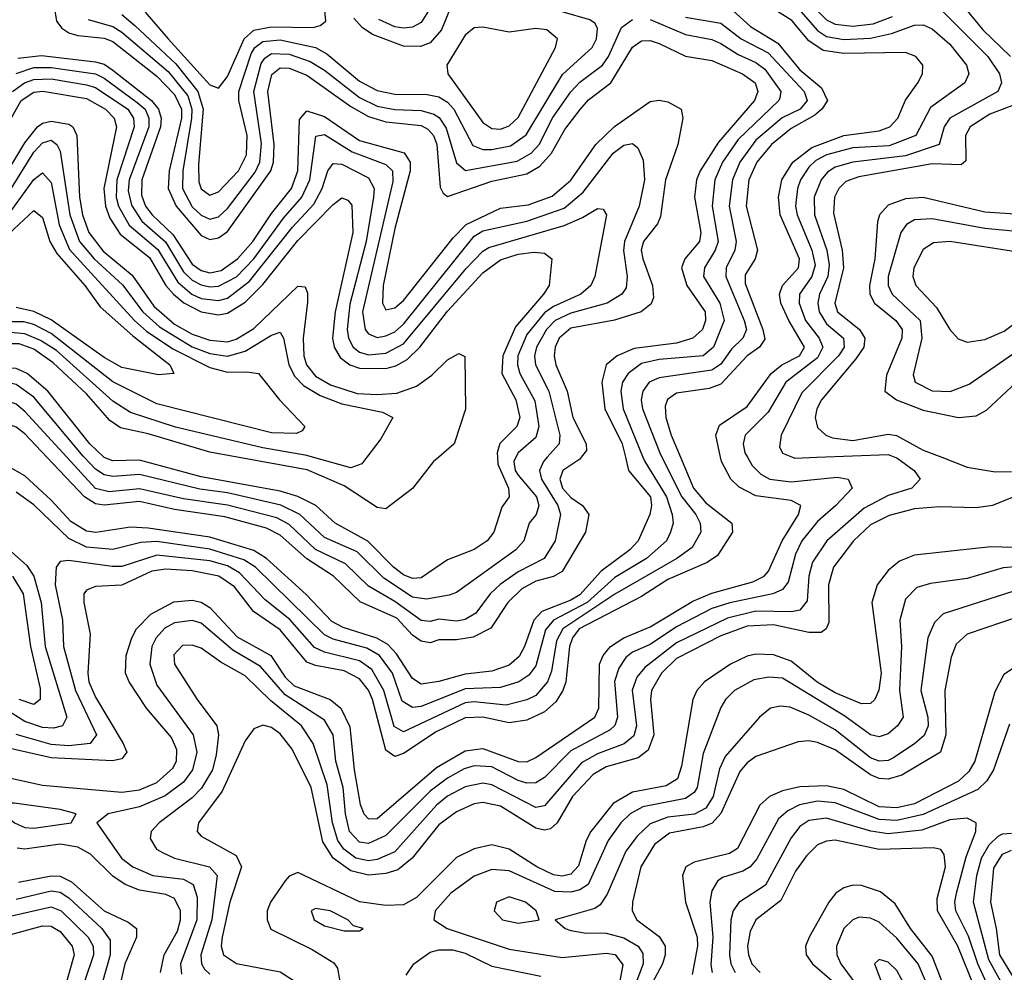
# Model space of a CAD drawing. Header units: inches. Extents: x 990535 to 1117859, y 769386 to 892122.
# Tile 72 of 256: x 1014698 to 1016934, y 848831 to 850993. Entities that reach past the tile are written whole.
import ezdxf

# ---------------------------------------------------------------- set-up
doc = ezdxf.new("R2010")
doc.units = ezdxf.units.IN
doc.header["$MEASUREMENT"] = 0
doc.layers.add('B0814', color=7, linetype='Continuous')
doc.layers.add('B0815', color=7, linetype='Continuous')

msp = doc.modelspace()

# ---------------------------------------------------------------- linework, layer by layer
at = {"layer": 'B0814', "color": 5}
for points, elevation in [([(1014650, 849277.7), (1014750, 849255.1), (1014930, 849239.2), (1014970, 849245.2), (1015010, 849261.5), (1015045.9, 849294.1), (1015054.6, 849310), (1015055.4, 849335.4), (1015043.3, 849363.3), (1014986.3, 849430), (1014946.6, 849490), (1014938.3, 849510), (1014940.1, 849550), (1014952.6, 849590), (1014963.8, 849610), (1014996.1, 849643.9), (1015048.3, 849671.7), (1015090, 849675.6), (1015110, 849671), (1015130, 849658.9), (1015192, 849592), (1015268.4, 849550), (1015300.7, 849500.7), (1015321.3, 849481.3), (1015403.2, 849450), (1015427.5, 849430), (1015447.9, 849387.9), (1015457.4, 849290), (1015471.2, 849211.2), (1015479.5, 849190), (1015490, 849178.9), (1015510, 849180.1), (1015644.8, 849295.2), (1015710, 849333.4), (1015750, 849339), (1015830, 849309.1), (1015850, 849308.6), (1015870, 849318.4), (1016004.1, 849410), (1016013.3, 849430), (1016014.8, 849530), (1016022.9, 849550), (1016039.7, 849570), (1016070.1, 849590), (1016130, 849614.8), (1016226.5, 849673.5), (1016270, 849691.5), (1016363.2, 849716.8), (1016388.9, 849730), (1016398.9, 849741.1), (1016429.4, 849810), (1016466.6, 849870), (1016471.8, 849890), (1016450, 849901.5), (1016370, 849912.1), (1016331.8, 849931.8), (1016313.3, 849950), (1016291.9, 849990), (1016289.7, 850000)], 2420), ([(1016073.5, 850000), (1016080.5, 849970), (1016130.8, 849910), (1016133.2, 849890), (1016128.8, 849870), (1016102.4, 849810), (1016083.8, 849790), (1016018.5, 849741.5), (1015970, 849687.8), (1015950, 849675.7), (1015883.9, 849650), (1015866, 849630), (1015844.8, 849570), (1015832.3, 849547.7), (1015810, 849528.2), (1015770, 849514.3), (1015710, 849507.8), (1015650, 849490.7), (1015610, 849485), (1015590, 849497.3), (1015553.8, 849553.8), (1015534.4, 849574.4), (1015509.2, 849589.2), (1015433, 849613), (1015406.9, 849626.9), (1015348.6, 849688.6), (1015258.8, 849770), (1015230, 849788.3), (1015130, 849818.3), (1014990, 849839.1), (1014950, 849841.2), (1014870.8, 849829.2), (1014850, 849832.4), (1014814.2, 849854.2), (1014770, 849902.7), (1014710, 849957.9), (1014670, 849980.6)], 2320), ([(1016198.5, 850000), (1016228.1, 849930), (1016256.4, 849896.4), (1016315.2, 849850), (1016316.6, 849830), (1016282.9, 849777.1), (1016259.1, 849760.9), (1016170, 849722.4), (1016110, 849683.5), (1015968.9, 849610), (1015953.8, 849590), (1015947, 849570), (1015938, 849490), (1015931.5, 849470), (1015915.5, 849444.5), (1015890, 849421.9), (1015850, 849403.1), (1015810, 849396.6), (1015750, 849409.5), (1015710, 849408.3), (1015643.7, 849376.3), (1015570, 849327.2), (1015550, 849320.3), (1015530, 849334.9), (1015499.1, 849450), (1015490, 849471.2), (1015470, 849496.9), (1015435.3, 849515.3), (1015370, 849527.2), (1015350, 849535), (1015290, 849608.1), (1015229.5, 849649.5), (1015185.7, 849705.7), (1015150.3, 849730), (1015090, 849742.2), (1015030, 849745.5), (1014998.6, 849741.4), (1014930, 849709.2), (1014870, 849706.1), (1014850, 849697.9), (1014844.1, 849690), (1014843.8, 849670), (1014858.5, 849598.5), (1014852.7, 849510), (1014855.1, 849490), (1014870, 849455.4), (1014933.5, 849350), (1014941.5, 849330), (1014930, 849315.2), (1014909.3, 849310.7), (1014770, 849317.4), (1014670, 849340.5)], 2380), ([(1016113.5, 850000), (1016117.6, 849990), (1016166.6, 849910), (1016180.1, 849870), (1016182, 849850), (1016176.4, 849830), (1016166.8, 849810), (1016121.7, 849770), (1016050, 849726.7), (1015986.9, 849670), (1015910, 849630), (1015892, 849608), (1015870, 849526.7), (1015854.7, 849505.3), (1015832, 849490), (1015790, 849476.8), (1015710, 849473.8), (1015610, 849434.4), (1015590, 849431.5), (1015566.4, 849446.3), (1015544.6, 849510), (1015515.4, 849550), (1015486.2, 849566.2), (1015410, 849586.6), (1015390, 849596.5), (1015233.9, 849750), (1015206.9, 849766.9), (1015130, 849791.3), (1015010, 849808.5), (1014973.6, 849806.4), (1014910, 849790.4), (1014850, 849795.9), (1014810, 849815.3), (1014730, 849892.2), (1014690, 849920.3)], 2340), ([(1016156.5, 850000), (1016201.4, 849910), (1016233.6, 849870), (1016243.5, 849850), (1016244.8, 849830), (1016225, 849795), (1016190.1, 849770), (1016050, 849689.3), (1015931.2, 849610), (1015917, 849583), (1015905.5, 849514.5), (1015897, 849490), (1015870, 849458.9), (1015850, 849449.2), (1015802.6, 849437.4), (1015730, 849444.8), (1015710, 849442.3), (1015570, 849376.7), (1015548.7, 849388.7), (1015525.1, 849470), (1015497.8, 849517.8), (1015470, 849537.7), (1015390, 849557.1), (1015367.6, 849567.6), (1015311.3, 849631.3), (1015255.9, 849675.9), (1015197.7, 849737.7), (1015170, 849753.1), (1015130, 849764.9), (1015010, 849777.6), (1014930, 849752.2), (1014908.5, 849751.5), (1014810, 849765.3), (1014790, 849763.2), (1014780.9, 849750), (1014778.6, 849710), (1014795.5, 849630), (1014797.4, 849570), (1014824.6, 849470), (1014872.8, 849370), (1014858.6, 849350), (1014810, 849344.9), (1014770, 849347.8), (1014690, 849370.8)], 2360), ([(1015973.5, 850000), (1015970, 849995.5), (1015931.4, 849970), (1015924.9, 849950), (1015931, 849930), (1015950, 849908.3), (1015976.5, 849890), (1015990.4, 849870), (1015982.8, 849830), (1015930, 849740.2), (1015910.7, 849729.3), (1015870, 849718.3), (1015838.7, 849701.3), (1015806.7, 849670), (1015768, 849612), (1015728.3, 849591.7), (1015690, 849585.4), (1015650, 849585.5), (1015630, 849578.5), (1015610, 849582.2), (1015590, 849596.1), (1015554.6, 849634.6), (1015471.7, 849671.7), (1015410.5, 849730), (1015350, 849769.6), (1015290, 849822.9), (1015258.9, 849838.9), (1015164.3, 849864.3), (1015050, 849881.1), (1014970, 849899.5), (1014890, 849891), (1014870, 849894.4), (1014845.2, 849910), (1014760, 850000)], 2280), ([(1015896.3, 850000), (1015887.3, 849990), (1015878.4, 849970), (1015883.2, 849950), (1015919.9, 849890), (1015926.5, 849870), (1015913.9, 849810), (1015888.8, 849770), (1015830, 849739.6), (1015788.9, 849711.1), (1015766.8, 849690), (1015733.9, 849646.1), (1015710, 849631.6), (1015690, 849627.9), (1015650, 849632.1), (1015630, 849627.3), (1015610, 849629), (1015550, 849672.3), (1015490, 849707.5), (1015437.7, 849757.7), (1015370, 849790.8), (1015310, 849846.9), (1015282.2, 849862.2), (1015170, 849891.1), (1015070, 849905.4), (1014970, 849928.5), (1014901.2, 849921.2), (1014870, 849928.7), (1014804.9, 850000)], 2260), ([(1015825.2, 850000), (1015820, 849990), (1015823.3, 849970), (1015830, 849959.2), (1015871.7, 849910), (1015877.3, 849890), (1015871.1, 849870), (1015855.2, 849850), (1015842.8, 849810), (1015824.8, 849790), (1015690, 849692.8), (1015673.2, 849686.8), (1015622.3, 849677.7), (1015590, 849682.1), (1015525.4, 849725.4), (1015464.8, 849784.8), (1015390, 849817.9), (1015334.6, 849870), (1015291, 849891), (1015170, 849919), (1015107.3, 849927.3), (1014970, 849961), (1014910, 849956), (1014890, 849959.7), (1014870, 849972.6), (1014844.4, 850000)], 2240), ([(1016350.8, 850000), (1016361.3, 849981.3), (1016381.3, 849961.3), (1016401.7, 849950), (1016450, 849944.2), (1016554.5, 849954.5), (1016579.1, 849950), (1016588.3, 849930), (1016551.6, 849890), (1016510, 849853.9), (1016474.6, 849810), (1016460.1, 849779.9), (1016443.4, 849716.6), (1016430, 849699.8), (1016408.5, 849690), (1016310.4, 849669.6), (1016270, 849656.2), (1016190, 849614.7), (1016130, 849575), (1016090, 849557.4), (1016074.8, 849545.2), (1016058.7, 849521.3), (1016049, 849491), (1016055.6, 849410), (1016049.4, 849390.6), (1016039.1, 849380.9), (1015950, 849333.5), (1015890, 849273), (1015870, 849260.9), (1015850, 849259.8), (1015830, 849266.1), (1015770, 849297), (1015730, 849299.2), (1015707.8, 849292.2), (1015670, 849271.6), (1015630, 849241.6), (1015530, 849141.1), (1015490, 849123.1), (1015470, 849126.4), (1015447.4, 849150), (1015437.9, 849190), (1015432.9, 849250), (1015416.4, 849310), (1015409.8, 849369.8), (1015390, 849403.2), (1015300.8, 849460.8), (1015244.9, 849524.9), (1015182.2, 849562.2), (1015110, 849623.2), (1015090, 849629.2), (1015050, 849624.2), (1015027.8, 849612.2), (1015007.9, 849590), (1014998, 849570), (1014993.9, 849530), (1015010, 849482.6), (1015092, 849370), (1015100.4, 849330), (1015090.7, 849290), (1015070, 849262.2), (1015028.8, 849231.2), (1014970, 849206), (1014898.9, 849190), (1014873.4, 849170), (1014929.7, 849090), (1014954.9, 849070), (1015000.6, 849050), (1015070, 849042.4), (1015092, 849030), (1015101.2, 849001.2), (1015100.7, 848950), (1015063.6, 848850), (1015066, 848826)], 2440), ([(1015783.1, 850000), (1015784.3, 849984.3), (1015808.5, 849930), (1015810, 849910), (1015793.4, 849886.6), (1015775, 849830), (1015759.8, 849810), (1015730, 849790.3), (1015670, 849766.8), (1015610, 849725.9), (1015590, 849724.6), (1015570, 849732.8), (1015547.2, 849750), (1015489.1, 849809.1), (1015414.6, 849850), (1015370.9, 849890), (1015330, 849911), (1015290, 849923), (1015110, 849955.6), (1014970, 849993.6), (1014910, 849992), (1014890, 849999), (1014888.9, 850000)], 2220), ([(1016685.6, 850000), (1016690, 849998.3), (1016729.5, 849970), (1016742.6, 849950), (1016724, 849930), (1016670, 849913.1), (1016615.6, 849884.4), (1016530.7, 849810), (1016498.2, 849761.8), (1016490.5, 849730), (1016486.4, 849673.6), (1016470, 849653), (1016451, 849649), (1016370, 849650.6), (1016305.3, 849634.7), (1016190, 849578.6), (1016117.7, 849522.3), (1016099.4, 849500.6), (1016088.9, 849471.1), (1016098.7, 849390), (1016092.7, 849367.3), (1016071.1, 849348.9), (1016010, 849326.9), (1015973.8, 849306.2), (1015890, 849208.6), (1015870, 849204.6), (1015770, 849256.4), (1015750, 849259.8), (1015710, 849251.9), (1015670, 849230.2), (1015644.3, 849210), (1015550, 849103.8), (1015510, 849086.7), (1015490, 849084), (1015461.5, 849090), (1015434.2, 849110), (1015420.6, 849130), (1015408.2, 849170), (1015396.4, 849256.4), (1015364.4, 849350), (1015337.8, 849390), (1015267.4, 849447.4), (1015210, 849503.5), (1015154.6, 849534.6), (1015110, 849566.8), (1015090, 849573.6), (1015067.7, 849572.3), (1015048.6, 849551.4), (1015050.1, 849530), (1015101.1, 849450), (1015145.9, 849390), (1015149.5, 849369.5), (1015144.6, 849324.6), (1015135.8, 849290), (1015111.2, 849248.8), (1015090, 849227), (1015014.7, 849170), (1014996.8, 849150), (1014994.7, 849134.7), (1015008.8, 849110), (1015022.2, 849102.2), (1015050, 849090), (1015129.5, 849070), (1015146.8, 849050), (1015134.5, 848950), (1015109.8, 848870), (1015110.9, 848850), (1015118, 848838), (1015130, 848826.3)], 2460), ([(1015649.7, 850000), (1015638, 849990), (1015590, 849929), (1015530, 849882.8), (1015510, 849885.8), (1015435.1, 849935.1), (1015351.1, 849971.1), (1015191.8, 850000)], 2180), ([(1015486.6, 850000), (1015475.2, 849984.8), (1015450, 849975.8), (1015363.3, 850000)], 2160), ([(1016453.2, 850000), (1016458.1, 849998.1), (1016508.5, 850000)], 2460), ([(1016791.8, 850000), (1016850, 849977.7), (1016913.4, 849966.6), (1016950, 849967.9)], 2480), ([(1016951.7, 849908.3), (1016907.4, 849890), (1016870, 849885.3), (1016787.1, 849887.1), (1016730, 849882.5), (1016672.5, 849867.5), (1016630, 849846.1), (1016591.3, 849810), (1016545.8, 849750), (1016534.7, 849710), (1016535.5, 849624.5), (1016529.7, 849610.3), (1016517.8, 849602.2), (1016490, 849601.9), (1016410, 849619.6), (1016350, 849616.5), (1016290, 849594.5), (1016190, 849543.2), (1016155.9, 849510), (1016133.2, 849470), (1016130.9, 849450), (1016138.5, 849370), (1016125.2, 849334.8), (1016102.5, 849317.5), (1016030, 849297.3), (1016000.3, 849279.7), (1015953.8, 849230), (1015918.4, 849170), (1015903.4, 849156.6), (1015890, 849153.1), (1015870, 849158.1), (1015790, 849207.9), (1015750, 849216), (1015730, 849212.9), (1015690, 849194.6), (1015650, 849165.3), (1015589.1, 849090), (1015556.9, 849063.1), (1015530, 849055), (1015490, 849051.4), (1015450, 849060.7), (1015410.2, 849090), (1015386.9, 849126.9), (1015360, 849250), (1015316.8, 849336.8), (1015290, 849372.2), (1015270, 849386.5), (1015250, 849391.9), (1015230, 849383.4), (1015210, 849356.1), (1015158.1, 849241.9), (1015104, 849170), (1015101.3, 849150), (1015110, 849139.8), (1015190, 849095.6), (1015202.2, 849070), (1015175.3, 848990), (1015157.9, 848910), (1015155.5, 848890), (1015161, 848870), (1015190.4, 848850.4), (1015290, 848831.6), (1015324, 848810)], 2480), ([(1014630, 849829), (1014714.3, 849754.3), (1014730.2, 849730.2), (1014747.3, 849670), (1014756.3, 849570), (1014805.6, 849410), (1014795.7, 849390), (1014775.1, 849384.9), (1014750, 849386.7), (1014710, 849400.1), (1014666.9, 849426.9)], 2340), ([(1017032.9, 849792.9), (1016903.8, 849796.2), (1016730, 849777.6), (1016696.1, 849763.9), (1016670, 849743), (1016645.1, 849710), (1016633.3, 849670), (1016654.6, 849510), (1016649.1, 849470.9), (1016639.9, 849450), (1016630, 849440.8), (1016610, 849440.2), (1016550, 849465), (1016509.3, 849489.3), (1016450, 849537.1), (1016410, 849551.5), (1016370, 849552.8), (1016350, 849548.6), (1016312.4, 849530), (1016253.2, 849490), (1016235.9, 849470), (1016226.7, 849450), (1016201.3, 849298.7), (1016191.7, 849270), (1016165.9, 849254.1), (1016090, 849239.5), (1016046.1, 849213.9), (1015995.2, 849150), (1015984.5, 849130), (1015967.4, 849072.6), (1015950, 849053.5), (1015930, 849048.6), (1015910, 849052), (1015872.8, 849070), (1015810, 849110.5), (1015770, 849119.8), (1015730, 849111), (1015690, 849091.2), (1015599.3, 849000.7), (1015570, 848983.7), (1015530, 848982.6), (1015470, 848990.3), (1015330, 849057.4), (1015310, 849049), (1015301.4, 849038.6), (1015267.8, 848990), (1015260.1, 848970), (1015259.9, 848950), (1015268.8, 848928.8), (1015362.7, 848882.7), (1015411.8, 848851.8), (1015420.1, 848840.1), (1015425.1, 848810)], 2520), ([(1017010, 849755.4), (1016931.5, 849748.5), (1016850, 849724.8), (1016766.7, 849713.3), (1016735.6, 849704.4), (1016710, 849678), (1016697.1, 849630), (1016700.3, 849570), (1016695.9, 849470), (1016704.1, 849410), (1016691.7, 849390), (1016670, 849371.9), (1016650, 849364.8), (1016630, 849369.9), (1016572.2, 849412.2), (1016430, 849498.1), (1016399.1, 849500.9), (1016365.5, 849494.5), (1016321, 849470), (1016300.6, 849450), (1016290, 849431.5), (1016250, 849327.4), (1016236.5, 849250), (1016230, 849238.7), (1016210, 849225.4), (1016113.5, 849206.5), (1016084.1, 849190), (1016063.5, 849170), (1016034.8, 849130), (1015989, 849030), (1015970, 849018), (1015950, 849012.8), (1015913.7, 849013.7), (1015810, 849061), (1015770, 849064.2), (1015730, 849048.6), (1015677.1, 849010), (1015641.7, 848970), (1015638.8, 848950), (1015669.1, 848930), (1015810, 848883.4), (1015930, 848864.4), (1016030, 848874.3), (1016050.7, 848870.7), (1016067.5, 848847.5), (1016053.1, 848770)], 2540), ([(1014681.7, 849730), (1014706.3, 849690), (1014723.1, 849570), (1014744.9, 849475.1), (1014744.8, 849450), (1014730, 849438.9), (1014697.2, 849450)], 2320), ([(1016977.1, 849702.9), (1016795.5, 849644.5), (1016775.3, 849624.7), (1016760.4, 849590), (1016744.6, 849470), (1016760.5, 849410), (1016761, 849390), (1016751.9, 849368.1), (1016731, 849350), (1016682.6, 849317.4), (1016670, 849311.3), (1016650, 849310), (1016630, 849317.6), (1016550, 849381), (1016490, 849414.7), (1016447.7, 849432.3), (1016425.1, 849434.9), (1016402.8, 849430), (1016377.9, 849410), (1016299.8, 849320.2), (1016287.4, 849292.6), (1016272.9, 849230), (1016256.6, 849203.4), (1016230.7, 849189.3), (1016170, 849182.6), (1016130, 849167.8), (1016100.3, 849139.6), (1016074.5, 849105.5), (1016031.9, 849008.1), (1016016.1, 848983.9), (1016004.3, 848975.7), (1015914.4, 848950), (1015936.9, 848930), (1015950, 848925.4), (1015980, 848920), (1016030, 848919.3), (1016070, 848909.2), (1016102.3, 848890), (1016113.4, 848873.4), (1016113.9, 848850), (1016091.5, 848790)], 2560), ([(1017010, 849652.7), (1016850, 849598.3), (1016824.6, 849575.4), (1016813.7, 849546.3), (1016798.6, 849470), (1016801.1, 849370), (1016789.4, 849330), (1016701.5, 849278.5), (1016670, 849268.7), (1016650, 849270.7), (1016630, 849279.2), (1016550, 849335.3), (1016510, 849352.4), (1016490, 849356), (1016466.2, 849353.8), (1016370, 849320.5), (1016350, 849306.5), (1016333.7, 849286.3), (1016290, 849190.9), (1016270.9, 849169.1), (1016250, 849160.7), (1016173.4, 849146.5), (1016139.6, 849120.4), (1016108.7, 849070), (1016090.1, 848990), (1016089.3, 848970), (1016099.3, 848950), (1016150, 848912.1), (1016164, 848890), (1016164.3, 848870), (1016158.1, 848850), (1016134.3, 848805.7)], 2580), ([(1016957.1, 849522.9), (1016933.3, 849506.7), (1016912.5, 849467.5), (1016867.1, 849310), (1016853.8, 849286.2), (1016830, 849264.7), (1016730, 849213.2), (1016690, 849203.7), (1016650, 849206.3), (1016570, 849245.7), (1016530, 849254.3), (1016470, 849251.7), (1016430, 849242.6), (1016400.6, 849230), (1016379.1, 849210), (1016328.5, 849111.5), (1016310, 849100.3), (1016230, 849080.9), (1016211.1, 849070), (1016203, 849050), (1016210.1, 848990), (1016236.9, 848910), (1016237.5, 848890), (1016225.4, 848825.4)], 2620), ([(1016945.8, 849394.2), (1016909.5, 849290), (1016894.5, 849265.5), (1016874.1, 849245.9), (1016750, 849188.6), (1016690, 849175.4), (1016650, 849177.5), (1016550, 849215.3), (1016510, 849218.9), (1016469.3, 849210.7), (1016442.6, 849197.3), (1016421.2, 849178.8), (1016372, 849088), (1016356.9, 849070), (1016340, 849060), (1016294.4, 849045.6), (1016282.8, 849037.2), (1016270, 849015.8), (1016265.1, 848990), (1016271.9, 848910), (1016267.9, 848847.9), (1016270.6, 848830)], 2640), ([(1016910.5, 848770.5), (1016874, 848850), (1016852.4, 848912.4), (1016823.9, 848970), (1016821.5, 848990), (1016825.6, 849010), (1016847.6, 849092.4), (1016869.2, 849150), (1016870.3, 849170.3), (1016850, 849180.7), (1016810, 849176.5), (1016746.5, 849153.5), (1016670, 849145.1), (1016631.3, 849151.3), (1016530, 849180.3), (1016490, 849175.2), (1016470, 849161.6), (1016450, 849136), (1016391.4, 849028.6), (1016330.9, 848989.1), (1016318.7, 848970), (1016313.4, 848950), (1016310, 848870), (1016312.8, 848850), (1016322.9, 848830)], 2660), ([(1016934.8, 848794.8), (1016899.2, 848859.2), (1016863.7, 848990), (1016871.8, 849050), (1016882.5, 849090), (1016900, 849120), (1016920.4, 849139.6), (1016930, 849145.2), (1016950, 849146.7)], 2640), ([(1015018.1, 848830), (1015026.1, 848870), (1015056.2, 848923.8), (1015063.4, 848950), (1015063.6, 848970), (1015050, 848998.5), (1015030, 849007.2), (1014970, 849017.2), (1014937.4, 849030), (1014910, 849049), (1014858.7, 849098.7), (1014830, 849114.7), (1014790, 849121.4), (1014710, 849110), (1014692.7, 849112.7)], 2420), ([(1016876.9, 848770), (1016828.8, 848890), (1016782.1, 848970), (1016781.6, 848998.4), (1016800.6, 849070), (1016797.7, 849097.7), (1016789.6, 849109.6), (1016773.4, 849113.4), (1016650, 849109.1), (1016549.6, 849130.4), (1016530, 849128.4), (1016510, 849119.7), (1016484.9, 849095.1), (1016459.6, 849060.4), (1016426.5, 848993.5), (1016369.8, 848950), (1016356.8, 848923.2), (1016351.2, 848890), (1016352.8, 848870), (1016361, 848850), (1016379.6, 848830)], 2680), ([(1016964.1, 848804.1), (1016923.9, 848870), (1016916.6, 848930), (1016903.2, 848990), (1016910, 849067), (1016930, 849098.8), (1016950, 849107.7)], 2620), ([(1014695.2, 849035.2), (1014770, 849049.4), (1014790, 849048.6), (1014816, 849036), (1014890, 848970.3), (1014944.4, 848944.4), (1014963.7, 848930), (1014963.2, 848910), (1014937.1, 848850), (1014928.1, 848810)], 2380), ([(1014690, 848996.6), (1014770, 849015.5), (1014790, 849012.3), (1014810, 848999.5), (1014884.8, 848930), (1014903.6, 848903.6), (1014903.7, 848870), (1014885.8, 848805.8)], 2360), ([(1016808.3, 848770), (1016770, 848867.1), (1016721.2, 848930), (1016685.9, 848985.9), (1016653, 849013), (1016610, 849027.7), (1016590, 849028.4), (1016570, 849022.7), (1016551.1, 849010), (1016535.2, 848990), (1016491.1, 848910), (1016482.6, 848890), (1016483.9, 848870), (1016498.3, 848850), (1016547.6, 848807.6)], 2720), ([(1014670, 848956.6), (1014770, 848979.2), (1014792.7, 848970), (1014853.5, 848910), (1014864.7, 848890), (1014865.5, 848870), (1014845.6, 848810)], 2340), ([(1016764.1, 848790), (1016738.3, 848850), (1016690, 848908.4), (1016650, 848944.6), (1016630, 848953.8), (1016604.6, 848955.4), (1016590, 848949.9), (1016570, 848929.9), (1016553.2, 848890), (1016554.1, 848870), (1016562.8, 848850), (1016608.6, 848788.6)], 2740), ([(1014670, 848914.2), (1014750, 848936.4), (1014770, 848935), (1014790, 848922.9), (1014817, 848890), (1014821.8, 848870), (1014799.2, 848790)], 2320), ([(1015575.7, 848824.3), (1015592.9, 848850), (1015630, 848876.3), (1015650, 848881.7), (1015681.5, 848881.5), (1015710, 848874), (1015770, 848844.5), (1015881.7, 848821.7)], 2520)]:
    msp.add_lwpolyline(points, dxfattribs=dict(at, elevation=elevation))
for points, elevation in [([(1014645.1, 849214.9), (1014641.3, 849210), (1014659.1, 849199.1), (1014663, 849190), (1014686.7, 849170), (1014710, 849159.7), (1014730, 849157.9), (1014810, 849169.4), (1014815.1, 849170), (1014826.3, 849190), (1014790, 849200.1), (1014685.3, 849214.7)], 2440), ([(1015810, 849001.6), (1015781.2, 848990), (1015775.4, 848970), (1015794.3, 848950), (1015830, 848941.9), (1015870, 848948.3), (1015878, 848950), (1015870.9, 848970), (1015846.8, 848990)], 2560), ([(1015370, 848975.2), (1015360.3, 848970), (1015366.7, 848950), (1015390, 848936), (1015435.1, 848924.9), (1015470, 848924.4), (1015478, 848930), (1015456, 848936), (1015443.5, 848950), (1015403.5, 848970)], 2540), ([(1016650, 848859.8), (1016639.3, 848850), (1016662.2, 848790), (1016670, 848745.5), (1016690, 848713.5), (1016710, 848710.2), (1016719.1, 848730), (1016720.8, 848750), (1016710, 848798.2), (1016690, 848834.6), (1016670, 848853.9)], 2760)]:
    msp.add_lwpolyline(points, close=True, dxfattribs=dict(at, elevation=elevation))
at = {"layer": 'B0815', "color": 5}
for points, elevation in [([(1014769.1, 851070), (1014781.8, 850990), (1014793.7, 850973.7), (1014810, 850963.7), (1014830, 850957.3), (1014890, 850951.5), (1014910, 850943.4), (1015010, 850864.7), (1015050, 850823.1), (1015065.7, 850790), (1015066, 850770), (1015037.5, 850650), (1015035, 850610), (1015053.5, 850570), (1015110, 850503.6), (1015130, 850494.4), (1015150, 850498.2), (1015170, 850512.2), (1015268.8, 850650), (1015274.6, 850670), (1015276.3, 850710), (1015261.9, 850830), (1015271.1, 850868.9), (1015290, 850883.6), (1015310, 850882.8), (1015350, 850867.4), (1015450, 850796.5), (1015490, 850773.3), (1015530, 850761.7), (1015610, 850752.8), (1015624.7, 850744.7), (1015637.8, 850730), (1015645.8, 850710), (1015653, 850613), (1015659.6, 850599.6), (1015670, 850591.5), (1015770, 850626.9), (1015850, 850643.4), (1015879.2, 850660.8), (1015906, 850690), (1015936.3, 850743.7), (1015970.8, 850789.2), (1015990, 850811.2), (1016040.9, 850850), (1016090, 850930.9), (1016110, 850945.6), (1016130, 850945.9), (1016150, 850939.1), (1016210, 850910.3), (1016270, 850900.9), (1016339.4, 850870), (1016368, 850850), (1016374.3, 850830), (1016367, 850810), (1016285, 850715), (1016243.4, 850650), (1016235.4, 850630), (1016230.8, 850590), (1016245, 850510), (1016242.1, 850490), (1016208.7, 850450), (1016200.9, 850430), (1016212.9, 850390), (1016254.6, 850330), (1016255.2, 850310), (1016248.9, 850290), (1016226.8, 850270), (1016190, 850259.2), (1016093.2, 850246.8), (1016055.1, 850230), (1016030.2, 850209.8), (1016019.8, 850170), (1016026.9, 850110), (1016066.6, 850030), (1016073.5, 850000)], 2320), ([(1015688.6, 851051.4), (1015655.7, 850970), (1015630, 850940.6), (1015608, 850932), (1015570, 850932.8), (1015499.4, 850959.4), (1015475.8, 850975.8), (1015456.7, 850996.7)], 2360), ([(1016815.5, 851055.5), (1016885.1, 850970), (1016948.4, 850910)], 2480), ([(1014983.5, 851010), (1015035.3, 850950), (1015130, 850845.2), (1015150, 850837.7), (1015170, 850864.2), (1015208.1, 850950), (1015230, 850969.1), (1015270, 850976.8), (1015364.5, 850975.5), (1015380.3, 850979.7), (1015393.5, 850990), (1015389.5, 851030)], 2380), ([(1016310, 851020.7), (1016357.4, 850977.4), (1016420.1, 850940.1), (1016470, 850879.1), (1016518.6, 850838.6), (1016532.6, 850810), (1016519.9, 850790), (1016503.6, 850776.4), (1016450, 850746.2), (1016405.6, 850710), (1016372.2, 850670), (1016354.2, 850630), (1016348.1, 850570), (1016373.7, 850470), (1016368.6, 850450), (1016345.8, 850414.2), (1016345.5, 850394.5), (1016385.9, 850290), (1016390, 850268.3), (1016378.1, 850250), (1016349.8, 850230), (1016290, 850165.5), (1016264.2, 850155.8), (1016190, 850145.2), (1016168.9, 850131.1), (1016164, 850116), (1016165.3, 850090), (1016177.3, 850050), (1016198.5, 850000)], 2380), ([(1016289.7, 850000), (1016279, 850050), (1016287.3, 850072.7), (1016350, 850114.8), (1016404.4, 850190), (1016429.2, 850210), (1016468.7, 850230), (1016480.5, 850250), (1016444.4, 850310), (1016426.9, 850350), (1016423.2, 850370), (1016430.1, 850390), (1016466.9, 850430), (1016469.2, 850450), (1016425.4, 850550), (1016421.1, 850590), (1016429.1, 850630), (1016453.5, 850670), (1016496.6, 850703.4), (1016570, 850730.5), (1016650, 850741.2), (1016674.3, 850750), (1016692.5, 850770), (1016709.8, 850810.2), (1016737.9, 850850), (1016747.9, 850870), (1016748.8, 850890), (1016733.4, 850910), (1016710, 850918.8), (1016570, 850916.5), (1016523, 850923), (1016490, 850944.9), (1016451.4, 850991.4), (1016390, 851030)], 2420), ([(1016770, 851035.7), (1016896.3, 850910), (1016923.2, 850870), (1016927.7, 850850), (1016919.3, 850830), (1016810.1, 850770), (1016797.2, 850750), (1016786.3, 850710), (1016710, 850683.8), (1016590, 850669.6), (1016550, 850658.6), (1016532.7, 850647.3), (1016518.3, 850630), (1016502.5, 850590), (1016503.3, 850550), (1016531.3, 850470), (1016536.6, 850436.6), (1016533.2, 850410), (1016514.3, 850370), (1016510.4, 850350), (1016513.6, 850330), (1016530, 850302.5), (1016569.1, 850270), (1016570.3, 850250), (1016557.4, 850230), (1016473.9, 850146.1), (1016427.1, 850050), (1016423.6, 850023.6), (1016430, 850009.1), (1016453.2, 850000)], 2460), ([(1016491.8, 851031.8), (1016530, 850993.1), (1016550, 850982.9), (1016590, 850978.4), (1016636, 850984), (1016679.9, 851000.1)], 2460), ([(1014930, 851005), (1014959.7, 850979.7), (1015052.9, 850892.9), (1015102.5, 850830), (1015114.5, 850790), (1015104.1, 850664.1), (1015105.3, 850625.3), (1015110, 850609.2), (1015130, 850594.7), (1015150, 850602.2), (1015195, 850650), (1015213.3, 850686.7), (1015214.7, 850730), (1015195.5, 850810), (1015195.5, 850830), (1015224.2, 850915.8), (1015231.8, 850930), (1015250, 850943.7), (1015290, 850947.3), (1015369.9, 850929.9), (1015395.8, 850915.8), (1015470, 850854), (1015510, 850832.1), (1015550, 850824.5), (1015623.4, 850823.4), (1015650, 850818.1), (1015670, 850806.1), (1015683.7, 850790), (1015727.4, 850707.4), (1015750, 850698.5), (1015770, 850698.5), (1015813, 850707), (1015848.5, 850731.5), (1015931.1, 850868.9), (1015998.4, 850930), (1016007.9, 850950), (1016010, 850972.9), (1016004.7, 850984.7), (1015993.1, 850993.1), (1015930, 851011.2)], 2360), ([(1015626.4, 851013.6), (1015610, 850986.7), (1015590, 850976), (1015570, 850974.3), (1015550, 850977.3), (1015513.6, 850993.6)], 2340), ([(1016210, 850999), (1016290, 850985), (1016336.5, 850950), (1016397.8, 850917.8), (1016479.5, 850830), (1016486.3, 850810), (1016470.5, 850790), (1016429.3, 850770.7), (1016370, 850719.5), (1016333.3, 850670), (1016316.7, 850630), (1016309.5, 850570), (1016325.3, 850490), (1016322.2, 850470), (1016302.3, 850430), (1016301.8, 850410), (1016343.5, 850310), (1016348.7, 850290), (1016340.2, 850270), (1016314.8, 850245.2), (1016290, 850211), (1016270, 850197.6), (1016150, 850180.3), (1016127.9, 850170), (1016113.3, 850150), (1016109.8, 850130), (1016112.5, 850110), (1016151.5, 850010), (1016156.5, 850000)], 2360), ([(1016472.1, 851012.1), (1016510, 850968.4), (1016530, 850955.4), (1016570, 850948.2), (1016630, 850951.3), (1016678, 850962), (1016730, 850981), (1016750, 850981.9), (1016770, 850972.6), (1016810, 850937.5), (1016848.5, 850890), (1016853.4, 850870), (1016844.7, 850850), (1016766.4, 850793.6), (1016732.9, 850730), (1016672.9, 850707.1), (1016590, 850702.4), (1016530, 850686.6), (1016506.3, 850673.7), (1016490, 850658.7), (1016471.4, 850630), (1016464.4, 850610), (1016459.8, 850570), (1016463.3, 850550), (1016497.2, 850470), (1016504.2, 850435.8), (1016497, 850410), (1016469.1, 850370), (1016468.1, 850350), (1016482.5, 850310), (1016513.8, 850270), (1016522.1, 850250), (1016510, 850225.5), (1016437.6, 850170), (1016397.6, 850102.4), (1016345.8, 850050), (1016340.8, 850030), (1016345.2, 850010), (1016350.8, 850000)], 2440), ([(1014853.7, 850993.7), (1014910, 850977.6), (1014930, 850965), (1015035.4, 850875.4), (1015080, 850820), (1015089.2, 850790), (1015088.3, 850770), (1015068.4, 850650), (1015068.2, 850610), (1015090, 850568.3), (1015110, 850549.1), (1015130, 850540.4), (1015150, 850545.4), (1015170, 850564.8), (1015232.6, 850647.4), (1015243.2, 850670), (1015247.6, 850712.4), (1015230, 850830), (1015246.6, 850893.4), (1015254.5, 850905.5), (1015270, 850916.1), (1015310, 850914.7), (1015358.1, 850898.1), (1015390, 850878.7), (1015470, 850816.6), (1015510, 850797.2), (1015550, 850789.6), (1015610, 850786.7), (1015638.9, 850778.9), (1015651, 850771), (1015666.9, 850746.9), (1015690, 850668.6), (1015710.9, 850650.9), (1015828.1, 850671.9), (1015859.8, 850690), (1015877.9, 850710), (1015908.9, 850771.1), (1015950, 850829.4), (1015970, 850851.1), (1016021.3, 850890), (1016035, 850910), (1016064.6, 850975.4), (1016090, 850993.8)], 2340), ([(1016130, 850993.5), (1016210, 850959.9), (1016270, 850948.4), (1016290, 850939), (1016330, 850914), (1016370, 850896.2), (1016390, 850880.7), (1016426.5, 850830), (1016424, 850816), (1016422.4, 850810), (1016330, 850721.1), (1016294.4, 850670), (1016276.6, 850630), (1016270.4, 850570), (1016284, 850490), (1016277.5, 850470), (1016253.4, 850430), (1016251.3, 850410), (1016288.1, 850350), (1016298, 850310), (1016273.5, 850250), (1016250, 850229.8), (1016150, 850221.6), (1016110, 850212.5), (1016079.6, 850190), (1016067.2, 850170), (1016062.9, 850150), (1016068.8, 850110), (1016113.5, 850000)], 2340), ([(1014694.3, 850905.7), (1014747.9, 850912.1), (1014870, 850897.5), (1014890, 850891.9), (1014910, 850878.9), (1014997.5, 850810), (1015013.5, 850790), (1015019.2, 850770), (1015017.9, 850750), (1014975.3, 850630), (1014975, 850595), (1014984.1, 850570), (1014998.9, 850550), (1015045.7, 850505.7), (1015090, 850438.4), (1015110, 850423.9), (1015130, 850418.8), (1015155.8, 850424.2), (1015192.5, 850450), (1015227.3, 850490), (1015270, 850553.2), (1015315.6, 850610), (1015329.8, 850650), (1015333.6, 850766.4), (1015350, 850786.2), (1015390, 850773.4), (1015470, 850718.9), (1015571.3, 850691.3), (1015584.6, 850670), (1015584.8, 850650), (1015550, 850519.2), (1015523.3, 850390), (1015521.7, 850350), (1015530, 850334.5), (1015550, 850339), (1015570, 850355.5), (1015682.2, 850497.8), (1015712, 850528), (1015790, 850565.1), (1015852.9, 850572.9), (1015907.7, 850592.3), (1015950, 850628.6), (1016006.6, 850710), (1016049.1, 850750.9), (1016130, 850807.6), (1016150, 850810.8), (1016170, 850806.8), (1016200.1, 850790), (1016204.3, 850770), (1016192.7, 850710), (1016164.8, 850630), (1016153.7, 850546.3), (1016146.5, 850530), (1016114.4, 850490), (1016109.8, 850470), (1016112.9, 850450), (1016135.5, 850390), (1016137.2, 850362.8), (1016132.1, 850347.9), (1016109.5, 850330), (1016049.2, 850310.8), (1015950, 850293), (1015923.5, 850270), (1015914.2, 850250), (1015911.6, 850230), (1015916, 850210), (1015941.5, 850150), (1015954, 850090), (1015984.7, 850030), (1015985, 850015), (1015973.5, 850000)], 2280), ([(1014690, 850871), (1014730, 850884.4), (1014770, 850885), (1014870.1, 850870), (1014890, 850860.7), (1014965.3, 850805.3), (1014983.1, 850790), (1014991.6, 850770), (1014991.4, 850750), (1014946.8, 850630), (1014944.8, 850604.8), (1014951.9, 850571.9), (1014975.8, 850535.8), (1015029, 850489), (1015070, 850420.9), (1015090, 850402), (1015110, 850391.3), (1015130, 850386.6), (1015150, 850388.1), (1015190.3, 850409.7), (1015230, 850450.2), (1015297.5, 850542.5), (1015339.2, 850590), (1015357, 850630), (1015371, 850729), (1015390, 850732.6), (1015453.5, 850693.5), (1015530, 850664.6), (1015544.6, 850650), (1015545.9, 850625.9), (1015476.4, 850330), (1015482.6, 850290), (1015490, 850279.9), (1015510, 850271.9), (1015530, 850275.2), (1015550, 850284.8), (1015570, 850302.3), (1015730, 850501.9), (1015750, 850514.2), (1015850, 850535.6), (1015934.3, 850565.7), (1015978, 850602), (1016045.7, 850690), (1016070, 850708.2), (1016090, 850711.9), (1016102.2, 850702.2), (1016114.3, 850674.3), (1016116.9, 850630), (1016105.1, 850570), (1016071.7, 850490), (1016069.2, 850469.2), (1016078, 850410), (1016075.7, 850384.3), (1016065.5, 850370), (1016032, 850350), (1015950, 850327.1), (1015914.4, 850310), (1015894.8, 850290), (1015871.7, 850250), (1015867.2, 850230), (1015869.4, 850210), (1015900, 850150), (1015925.1, 850050), (1015923.3, 850030), (1015896.3, 850000)], 2260), ([(1014682, 850830), (1014709.4, 850850), (1014730, 850857.1), (1014770, 850859.1), (1014850, 850845.6), (1014870, 850839), (1014944, 850790), (1014956.5, 850770), (1014957.9, 850750), (1014919.1, 850630), (1014917.5, 850590), (1014922.3, 850570), (1014946.5, 850526.5), (1015011.6, 850471.6), (1015057, 850397), (1015089.3, 850370), (1015110, 850360.3), (1015150, 850355.4), (1015170, 850361.2), (1015220.4, 850399.6), (1015317.9, 850522.1), (1015365.9, 850574.1), (1015385.3, 850610), (1015398.2, 850650), (1015410, 850666.7), (1015430, 850665.6), (1015490, 850634.1), (1015503, 850610), (1015501.7, 850590), (1015484.8, 850490), (1015447.7, 850347.7), (1015441.9, 850290), (1015444.8, 850270), (1015455.5, 850250), (1015470, 850238.7), (1015490, 850232.5), (1015530, 850236.3), (1015570, 850257.6), (1015712, 850428), (1015750, 850467.7), (1015763.6, 850476.4), (1015934.3, 850525.7), (1015976.2, 850543.8), (1016010, 850564.8), (1016023, 850563), (1016030.5, 850550), (1016004.4, 850410), (1015995.3, 850390), (1015972.7, 850370), (1015910, 850341.8), (1015890, 850327.8), (1015850, 850278.4), (1015829, 850230), (1015828.3, 850210), (1015834, 850190), (1015867.6, 850127.6), (1015876.9, 850070), (1015870, 850044.4), (1015830.3, 850009.7), (1015825.2, 850000)], 2240), ([(1014639.8, 850700.2), (1014701.3, 850810), (1014730, 850828.4), (1014750.6, 850830.6), (1014850, 850814.2), (1014893.2, 850790), (1014912.6, 850770), (1014918, 850750), (1014889.2, 850610), (1014892.9, 850570), (1014902.7, 850542.7), (1014926.6, 850506.6), (1014993.3, 850453.3), (1015029.9, 850390), (1015047.6, 850370), (1015070.6, 850350.6), (1015110, 850330), (1015150, 850323.3), (1015170, 850327), (1015210, 850351.7), (1015250, 850391.9), (1015330, 850491.6), (1015410, 850573.6), (1015430, 850588.6), (1015443.6, 850583.6), (1015452.4, 850572.4), (1015455, 850510), (1015414.6, 850330), (1015408.4, 850270), (1015412, 850250), (1015426.2, 850226.2), (1015448.1, 850210), (1015470, 850202.1), (1015530, 850201.6), (1015552.4, 850207.6), (1015578, 850222), (1015606.7, 850250), (1015670, 850331.3), (1015750, 850418.3), (1015790, 850448.3), (1015830, 850461), (1015865.7, 850465.7), (1015890, 850463.2), (1015906.7, 850450), (1015900.3, 850390), (1015888, 850370), (1015824.1, 850295.9), (1015795.5, 850230), (1015793.2, 850190), (1015825, 850130), (1015833.6, 850090), (1015827.3, 850070), (1015788.8, 850031.2), (1015782.4, 850010), (1015783.1, 850000)], 2220), ([(1016982.6, 850810), (1016901.5, 850778.5), (1016856.6, 850750), (1016845.6, 850730), (1016846.8, 850673.1), (1016836.1, 850663.9), (1016770, 850665.8), (1016603.8, 850636.2), (1016574.2, 850625.8), (1016558.4, 850610), (1016548.5, 850590), (1016545.8, 850554.2), (1016566.2, 850470), (1016569.2, 850430), (1016549.3, 850350), (1016555.5, 850330), (1016605.3, 850290), (1016617.1, 850270), (1016614.7, 850250), (1016596.9, 850223.1), (1016519.2, 850130), (1016508.6, 850110), (1016504.6, 850090), (1016510, 850067.1), (1016528.8, 850050), (1016544.2, 850044.2), (1016590, 850037.9), (1016670, 850052.4), (1016689.5, 850049.5), (1016750, 850016), (1016791.8, 850000)], 2480), ([(1014655.9, 850624.1), (1014710, 850713.3), (1014738.3, 850750), (1014750, 850758.5), (1014770, 850762.8), (1014810, 850755.7), (1014819, 850750), (1014828, 850730), (1014834.1, 850590), (1014841, 850550), (1014855.4, 850510), (1014887.9, 850467.9), (1014953.6, 850413.6), (1015002.9, 850342.9), (1015050, 850301.9), (1015090, 850279.5), (1015130, 850265.3), (1015170, 850262.1), (1015190, 850267.6), (1015230, 850292), (1015330, 850388.2), (1015346.7, 850386.7), (1015352, 850372), (1015351.8, 850351.8), (1015342.1, 850270), (1015343.5, 850230), (1015349.5, 850209.5), (1015370, 850183.9), (1015404.1, 850164.1), (1015464.9, 850144.9), (1015510, 850142), (1015554.7, 850145.3), (1015599, 850161), (1015634.1, 850185.9), (1015670, 850221.3), (1015695.7, 850235.7), (1015708.7, 850228.7), (1015710.8, 850109.2), (1015684.8, 850030), (1015649.7, 850000)], 2180), ([(1014670, 850594.7), (1014730, 850692.3), (1014750, 850713.4), (1014770, 850719.6), (1014782.7, 850710), (1014790, 850694.8), (1014812.2, 850550), (1014833.9, 850490), (1014867.3, 850450), (1014931.3, 850391.2), (1014978.1, 850330), (1015015.7, 850295.7), (1015090, 850250.6), (1015130, 850235.1), (1015170, 850229), (1015210, 850240.5), (1015270, 850277.3), (1015290, 850283.7), (1015297.4, 850270), (1015309.6, 850209.6), (1015323.2, 850183.2), (1015342.7, 850162.7), (1015380.4, 850140.4), (1015430, 850121.3), (1015521.9, 850101.9), (1015545.2, 850090), (1015518.2, 850041.8), (1015486.6, 850000)], 2160), ([(1014671.5, 850548.5), (1014730, 850630.1), (1014750, 850645.8), (1014770, 850623.7), (1014787.8, 850527.8), (1014811.6, 850471.6), (1014958.6, 850310), (1014986, 850286), (1015046.2, 850246.2), (1015130, 850203.9), (1015170, 850192.7), (1015214.1, 850194.1), (1015240.2, 850190), (1015288.4, 850130), (1015345.5, 850070), (1015339.8, 850060.2), (1015326.4, 850053.6), (1015270, 850055.6), (1015010, 850121.1), (1014910, 850171.4), (1014770, 850281), (1014730, 850301.3), (1014707.4, 850307.4), (1014650, 850307.4)], 2140), ([(1016970, 850551.2), (1016890, 850556.1), (1016750, 850589.5), (1016710, 850586.8), (1016670, 850572.3), (1016650.4, 850550), (1016645.9, 850534.1), (1016640, 850450), (1016627.7, 850390), (1016628.4, 850370), (1016639.4, 850350), (1016687.8, 850310), (1016702.1, 850290), (1016701.5, 850270), (1016666.4, 850186.4), (1016663, 850150), (1016689.5, 850130), (1016750, 850106.5), (1016829.9, 850090.1), (1016870, 850094.1), (1016893.3, 850106.7), (1016961.9, 850170)], 2520), ([(1014673.2, 850506.8), (1014730, 850559.9), (1014750, 850544.5), (1014766.8, 850490), (1014782.2, 850462.2), (1014846, 850390), (1014881, 850341), (1014955.5, 850275.5), (1015039.3, 850210), (1015048.2, 850190), (1015013.4, 850186.6), (1014930, 850203.6), (1014890, 850226.2), (1014770, 850311.8), (1014730, 850330.7), (1014690, 850339.8)], 2120), ([(1016970, 850511.6), (1016890, 850519), (1016770, 850540.9), (1016730, 850538.5), (1016711.6, 850528.4), (1016699.2, 850510), (1016670.5, 850410), (1016670.3, 850390), (1016679.5, 850370), (1016742.6, 850310), (1016746.9, 850270), (1016727.1, 850187.1), (1016731.8, 850170), (1016770, 850150.8), (1016811, 850149), (1016854.5, 850165.5), (1017090.6, 850329.4)], 2540), ([(1015363.3, 850000), (1015350, 850003.7), (1015250, 850021.6), (1015051.9, 850068.1), (1014950, 850101.4), (1014910, 850127.5), (1014781.9, 850241.9), (1014745.1, 850265.1), (1014710, 850280.3), (1014670, 850284.2), (1014590, 850266.8), (1014564.5, 850255.5), (1014510, 850215.5), (1014470, 850198.7), (1014450, 850199.3), (1014390, 850220.3), (1014352.5, 850227.5), (1014330, 850225.7), (1014310, 850216.1), (1014290, 850189.4), (1014266.4, 850133.6), (1014236, 850000)], 2160), ([(1015191.8, 850000), (1015130, 850011.2), (1014990, 850053.4), (1014927, 850067), (1014903.1, 850083.1), (1014850, 850143.6), (1014774.5, 850214.5), (1014730, 850245.1), (1014697.3, 850257.3), (1014650, 850257), (1014590, 850239.8), (1014490, 850168.7), (1014453.3, 850166.7), (1014370, 850184.7), (1014350, 850180.8), (1014334.3, 850170), (1014310, 850140.3), (1014293.7, 850106.3), (1014266, 850000)], 2180), ([(1014888.9, 850000), (1014857.8, 850030), (1014762, 850150), (1014715.3, 850190), (1014690, 850201.2), (1014650, 850202.6), (1014610, 850191.9), (1014580.9, 850170), (1014530, 850114.7), (1014510, 850099.6), (1014490, 850092.5), (1014470, 850091.5), (1014430, 850099.8), (1014410, 850099.3), (1014370, 850079.8), (1014348.3, 850051.7), (1014330, 850005), (1014328.8, 850000)], 2220), ([(1014844.4, 850000), (1014842.3, 850002.3), (1014730, 850136.6), (1014690, 850164.9), (1014670, 850169.2), (1014630, 850164.1), (1014606.8, 850150), (1014530, 850067.2), (1014490, 850053.3), (1014410, 850051.4), (1014390, 850039.5), (1014370, 850011.2), (1014365.3, 850000)], 2240), ([(1014804.9, 850000), (1014710, 850104.1), (1014690, 850120.2), (1014670, 850127.9), (1014650, 850127.4), (1014630, 850117.5), (1014561.4, 850050), (1014530, 850026.6), (1014490, 850014.7), (1014430, 850008.9), (1014415.3, 850000)], 2260), ([(1014760, 850000), (1014710, 850052.8), (1014690, 850067.8), (1014670, 850075.7), (1014650, 850075.3), (1014630, 850066.1), (1014543.6, 850000)], 2280), ([(1016508.5, 850000), (1016670, 850006.2), (1016685.6, 850000)], 2460)]:
    msp.add_lwpolyline(points, dxfattribs=dict(at, elevation=elevation))
for points, elevation in [([(1015750, 850976.2), (1015730, 850974.7), (1015710, 850958.3), (1015668.2, 850890), (1015670.1, 850870), (1015750, 850759.7), (1015770, 850746.2), (1015790, 850744.6), (1015810, 850751.9), (1015830, 850771.2), (1015915, 850930), (1015919.3, 850950), (1015895.1, 850970), (1015870, 850973), (1015810, 850964.7)], 2380), ([(1016810, 850489.3), (1016773.4, 850486.6), (1016750, 850471.8), (1016728.7, 850430), (1016726.6, 850410), (1016733.5, 850390), (1016779.8, 850339.8), (1016810, 850290.1), (1016828.9, 850268.9), (1016850, 850261.2), (1016890, 850267.1), (1016933.6, 850286.4), (1017071.4, 850390), (1017090.9, 850410), (1017102.4, 850430), (1017103.8, 850450), (1017081.6, 850461.6), (1016950, 850467.6)], 2560)]:
    msp.add_lwpolyline(points, close=True, dxfattribs=dict(at, elevation=elevation))

doc.saveas('drawing.dxf')
